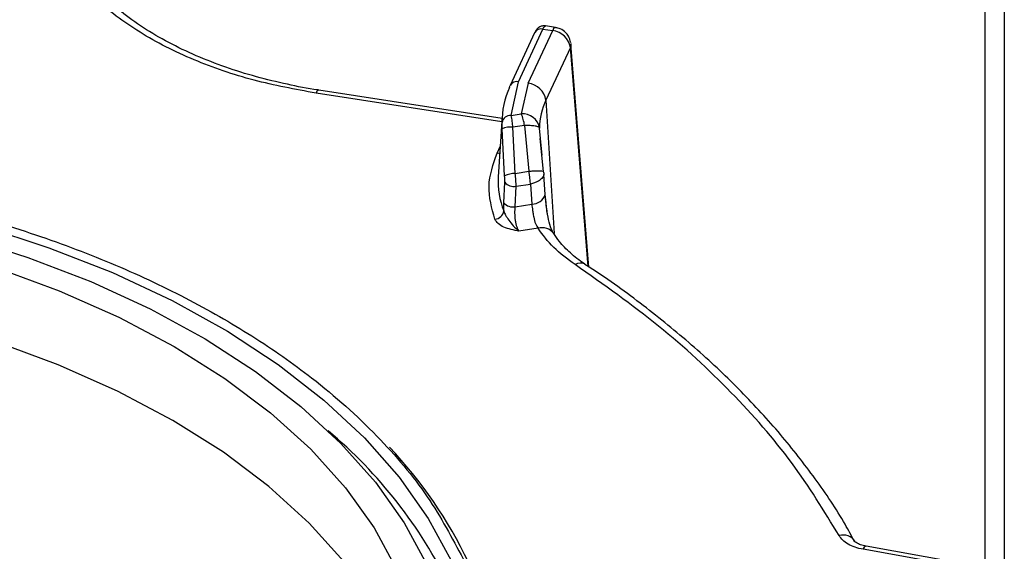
# Model space of a CAD drawing. Header units: inches. Extents: x 0.4 to 16.8, y 0 to 10.8.
# Tile 83 of 102: x 14.1454 to 14.3219, y 8.2933 to 8.3885. Entities that reach past the tile are written whole.
import ezdxf

# ---------------------------------------------------------------- set-up
doc = ezdxf.new("R2010")
doc.units = ezdxf.units.IN
doc.header["$MEASUREMENT"] = 0

msp = doc.modelspace()

# ---------------------------------------------------------------- linework, layer by layer
at = {"color": 7, "linetype": 'Continuous'}
for p, q in [((14.31844832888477, 8.288350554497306), (14.31844832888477, 8.534467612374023)), ((14.32185893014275, 8.51591707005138), (14.32185893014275, 8.003271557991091)), ((14.32189203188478, 8.51572778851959), (14.32189203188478, 8.0030822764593)), ((14.23479116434, 8.377384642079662), (14.23917475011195, 8.38682893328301)), ((14.23917475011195, 8.38682893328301), (14.24092557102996, 8.386558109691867)), ((14.24142709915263, 8.387121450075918), (14.23965794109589, 8.387395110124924)), ((14.23768679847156, 8.386180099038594), (14.23330321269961, 8.376735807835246)), ((14.23654198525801, 8.377113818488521), (14.24092557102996, 8.386558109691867)), ((14.23768679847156, 8.386180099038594), (14.23770181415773, 8.386211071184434)), ((14.24409027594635, 8.38352984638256), (14.23970669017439, 8.37408555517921)), ((14.24725754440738, 8.344293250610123), (14.24409027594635, 8.38352984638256)), ((14.2441833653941, 8.3842438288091), (14.24419577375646, 8.384143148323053)), ((14.2474210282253, 8.344188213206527), (14.24419577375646, 8.384143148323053)), ((14.23347863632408, 8.3713628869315), (14.23479116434, 8.377384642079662)), ((14.23654198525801, 8.377113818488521), (14.23528871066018, 8.371642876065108)), ((14.23179988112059, 8.370186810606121), (14.1984962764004, 8.3753383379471)), ((14.23184064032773, 8.370821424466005), (14.19899780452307, 8.37590167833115)), ((14.23970669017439, 8.37408555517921), (14.24117488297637, 8.350176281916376)), ((14.23186555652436, 8.371209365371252), (14.23116927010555, 8.36036830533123)), ((14.23347863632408, 8.3713628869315), (14.23528871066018, 8.371642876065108)), ((14.23229174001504, 8.360547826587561), (14.23184911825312, 8.36896887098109)), ((14.23588914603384, 8.369564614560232), (14.23378602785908, 8.36923929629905)), ((14.23419830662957, 8.360963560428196), (14.23378602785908, 8.36923929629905)), ((14.23588914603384, 8.369564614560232), (14.23667083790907, 8.361346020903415)), ((14.23874019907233, 8.367227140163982), (14.23856505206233, 8.369101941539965)), ((14.23928345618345, 8.361297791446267), (14.23866276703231, 8.367199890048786)), ((14.239017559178, 8.364258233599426), (14.23874019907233, 8.367227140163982)), ((14.23095343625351, 8.364583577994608), (14.23151814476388, 8.365800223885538)), ((14.23419830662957, 8.360963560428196), (14.23667083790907, 8.361346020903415)), ((14.23923852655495, 8.361285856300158), (14.23930428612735, 8.361189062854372)), ((14.23959392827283, 8.357198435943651), (14.23933842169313, 8.360790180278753)), ((14.23217049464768, 8.355711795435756), (14.23233824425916, 8.359380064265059)), ((14.23419464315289, 8.355000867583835), (14.23436448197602, 8.35866355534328)), ((14.23436448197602, 8.35866355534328), (14.23691838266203, 8.359058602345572)), ((14.23691838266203, 8.359058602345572), (14.23717340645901, 8.35546163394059)), ((14.23216897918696, 8.35423102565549), (14.23217049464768, 8.355711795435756)), ((14.23419464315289, 8.355000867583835), (14.23717340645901, 8.35546163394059)), ((14.23830877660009, 8.351140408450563), (14.23488540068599, 8.350610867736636)), ((14.3120769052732, 8.290823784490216), (14.29657025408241, 8.29360464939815)), ((14.31265603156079, 8.291374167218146), (14.29714938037, 8.29415503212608))]:
    msp.add_line(p, q, dxfattribs=at)
at = {"color": 7, "linetype": 'Continuous', "flags": 128}
for points in [[(14.24419577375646, 8.384143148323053), (14.24419313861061, 8.383919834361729), (14.24409027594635, 8.38352984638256)], [(14.23320881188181, 8.376360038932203), (14.23325287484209, 8.376604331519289), (14.23330321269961, 8.376735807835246)], [(14.23143932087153, 8.364572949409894), (14.23125238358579, 8.364561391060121), (14.23095343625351, 8.364583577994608)], [(13.98035424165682, 8.34867951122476), (13.99248380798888, 8.35243408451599), (14.00511505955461, 8.355589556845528), (14.01815939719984, 8.358123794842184), (14.03152532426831, 8.36001902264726), (14.04511908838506, 8.361261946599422), (14.0588453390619, 8.361843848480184), (14.07260779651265, 8.361760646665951), (14.08630992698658, 8.361012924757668), (14.0998556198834, 8.359605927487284), (14.11314986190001, 8.357549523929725), (14.12609940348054, 8.354858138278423), (14.13861341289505, 8.351550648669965), (14.15060411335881, 8.347650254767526), (14.16198739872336, 8.3431843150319), (14.17268342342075, 8.33818415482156), (14.18261716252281, 8.332684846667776), (14.19171893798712, 8.326724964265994), (14.19992490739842, 8.320346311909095), (14.20717751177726, 8.313593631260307), (14.21342587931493, 8.306514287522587), (14.21862618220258, 8.299157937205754), (14.22274194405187, 8.29157617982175)], [(14.23959389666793, 8.35719816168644), (14.23959982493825, 8.357276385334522), (14.23955631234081, 8.357602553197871)], [(13.97556201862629, 8.33994132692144), (13.98690746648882, 8.344113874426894), (13.99883968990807, 8.347699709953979), (14.01126787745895, 8.350671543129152), (14.02409744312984, 8.353006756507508), (14.03723074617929, 8.354687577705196), (14.05056783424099, 8.355701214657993), (14.06400720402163, 8.356039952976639), (14.07744657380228, 8.355701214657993), (14.09078366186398, 8.354687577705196), (14.10391696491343, 8.353006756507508), (14.11674653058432, 8.350671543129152), (14.12917471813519, 8.347699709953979), (14.14110694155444, 8.344113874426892), (14.15245238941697, 8.33994132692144), (14.16312471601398, 8.335213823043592), (14.17304269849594, 8.329967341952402), (14.18213085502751, 8.32424181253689), (14.19032001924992, 8.318080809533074), (14.19754786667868, 8.311531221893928), (14.20375938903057, 8.304642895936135), (14.20890731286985, 8.29746825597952), (14.21295245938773, 8.290061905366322)], [(14.1349439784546, 8.34969377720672), (14.14683317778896, 8.345923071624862), (14.15812561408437, 8.341583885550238), (14.16873992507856, 8.33670748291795), (14.1785996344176, 8.331328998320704), (14.18763370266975, 8.325487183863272), (14.19577703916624, 8.319224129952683), (14.20297097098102, 8.312584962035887), (14.20916366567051, 8.305617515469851), (14.21431050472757, 8.298371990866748), (14.21837440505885, 8.290900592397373)], [(14.21263555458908, 8.276886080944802), (14.20859901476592, 8.28427667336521), (14.20346204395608, 8.291436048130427), (14.1972637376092, 8.298309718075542), (14.19005126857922, 8.304845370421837), (14.18187952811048, 8.310993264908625), (14.17281070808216, 8.316706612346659), (14.16291382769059, 8.321941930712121), (14.15226420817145, 8.326659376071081), (14.14094289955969, 8.330823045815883), (14.12903606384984, 8.334401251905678), (14.1166343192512, 8.337366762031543), (14.10383205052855, 8.339697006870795), (14.09072669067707, 8.341374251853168), (14.07741797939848, 8.342385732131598), (14.06400720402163, 8.342723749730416), (14.05059642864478, 8.342385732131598), (14.03728771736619, 8.341374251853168), (14.02418235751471, 8.339697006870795), (14.01138008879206, 8.337366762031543), (13.99897834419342, 8.334401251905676), (13.98707150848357, 8.330823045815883), (13.97575019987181, 8.326659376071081)]]:
    msp.add_lwpolyline(points, dxfattribs=at)
at = {"color": 7, "linetype": 'Continuous'}
for centre, radius, start, end in [((14.23886926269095, 8.38549257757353), 0.001370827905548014, 77.12358508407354, 148.3902286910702), ((14.24159973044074, 8.38646286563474), 0.0006808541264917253, 104.6920754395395, 171.9585721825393), ((14.24052349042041, 8.382970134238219), 0.003610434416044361, 8.918319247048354, 83.60591903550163), ((14.24601451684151, 8.37028106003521), 0.01417533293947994, 154.6059035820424, 180.8018522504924), ((14.2344850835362, 8.376056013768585), 0.001363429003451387, 77.02691032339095, 150.09314413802), ((14.23613990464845, 8.373525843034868), 0.00361043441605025, 8.918319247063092, 83.60591903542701), ((14.19917034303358, 8.375243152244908), 0.0006807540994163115, 104.681880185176, 171.9623429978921), ((14.25041348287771, 8.3690102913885), 0.01184878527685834, 154.6379818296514, 179.5568137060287), ((14.23336335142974, 8.369822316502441), 0.001544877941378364, 85.72038431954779, 170.2973196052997), ((14.23554054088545, 8.36858482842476), 0.003068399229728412, 9.702281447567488, 94.70768490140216), ((14.22660001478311, 8.368006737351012), 0.009418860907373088, 9.52045735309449, 22.70885833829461), ((14.23325809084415, 8.365948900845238), 0.003332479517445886, 80.88470305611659, 115.0114995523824), ((14.24526663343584, 8.359514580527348), 0.01412319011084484, 176.5344468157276, 201.9690020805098), ((14.2341948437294, 8.356399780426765), 0.004563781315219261, 89.95652517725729, 114.6453985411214), ((14.22293505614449, 8.358702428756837), 0.01398786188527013, 1.459082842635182, 10.89395661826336), ((14.23392916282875, 8.36065578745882), 0.002039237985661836, 218.7253718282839, 282.3258677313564), ((14.23715825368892, 8.358037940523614), 0.002576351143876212, 270.3369861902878, 340.9764554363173), ((14.23376038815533, 8.357001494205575), 0.002047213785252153, 219.0484678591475, 282.2466189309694), ((14.23042535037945, 8.354510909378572), 0.001765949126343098, 274.7617148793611, 350.8807897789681), ((14.2390281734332, 8.348688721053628), 0.002555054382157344, 35.5896792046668, 106.3532324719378), ((14.24590452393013, 8.343143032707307), 0.001762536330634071, 61.55364277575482, 122.779985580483), ((14.14588911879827, 8.249568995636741), 0.08522027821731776, 26.03830701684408, 50.00863076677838), ((14.15303888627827, 8.256572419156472), 0.08063076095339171, 25.50370895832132, 43.36217208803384), ((14.29298685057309, 8.293619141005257), 0.002547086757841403, 32.10379802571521, 106.2695146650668), ((14.29726879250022, 8.293449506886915), 0.0007155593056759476, 99.60643190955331, 167.4780901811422)]:
    msp.add_arc(centre, radius, start, end, dxfattribs=at)
for points, knots in [([(14.1984962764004, 8.3753383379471), (14.19473998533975, 8.37604034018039), (14.18702062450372, 8.37748298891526), (14.17629802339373, 8.381205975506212), (14.16656980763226, 8.386122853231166), (14.15855259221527, 8.39217364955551), (14.15272840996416, 8.399009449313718), (14.14942433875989, 8.406225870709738), (14.14841483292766, 8.413425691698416), (14.14960834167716, 8.418058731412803), (14.15018911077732, 8.420313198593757)], [0, 0, 0, 0, 0.1171850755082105, 0.240821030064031, 0.3691652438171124, 0.4999999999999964, 0.6308347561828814, 0.7591789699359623, 0.8828149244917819, 1, 1, 1, 1]), ([(14.19899848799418, 8.375906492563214), (14.1989333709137, 8.375914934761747), (14.1970124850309, 8.376163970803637), (14.19323687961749, 8.376929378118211), (14.18768976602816, 8.378251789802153), (14.18221077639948, 8.37996686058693), (14.17694070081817, 8.382012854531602), (14.17199923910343, 8.384379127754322), (14.16747701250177, 8.387031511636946), (14.16344528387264, 8.389936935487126), (14.15995911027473, 8.393061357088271), (14.15705286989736, 8.396376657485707), (14.15477519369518, 8.399867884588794), (14.15310999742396, 8.403487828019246), (14.15262074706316, 8.405944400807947), (14.15237508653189, 8.407177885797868)], [0, 0, 0, 0, 0.002540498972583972, 0.07494206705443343, 0.1519396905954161, 0.231496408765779, 0.3127925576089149, 0.3952113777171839, 0.478385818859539, 0.5621611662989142, 0.6466010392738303, 0.7320180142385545, 0.8191278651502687, 0.9091811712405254, 0.9999999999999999, 0.9999999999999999, 0.9999999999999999, 0.9999999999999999]), ([(14.23965985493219, 8.387394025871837), (14.23949027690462, 8.387404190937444), (14.23911839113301, 8.38742648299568), (14.23858107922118, 8.38722282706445), (14.23809526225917, 8.386858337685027), (14.23787557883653, 8.386488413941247), (14.2377760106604, 8.386320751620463)], [0, 0, 0, 0, 0.2170108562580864, 0.4759062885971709, 0.7624624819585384, 1, 1, 1, 1]), ([(14.23917475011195, 8.38682893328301), (14.23926189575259, 8.386997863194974), (14.23944035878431, 8.387343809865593), (14.23958291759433, 8.387366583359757), (14.23965586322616, 8.387378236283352)], [0, 0, 0, 0, 0.4883120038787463, 1, 1, 1, 1]), ([(14.24416785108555, 8.384380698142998), (14.24405645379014, 8.384794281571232), (14.24387483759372, 8.385468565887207), (14.24318821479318, 8.386311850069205), (14.24240167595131, 8.386904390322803), (14.24171959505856, 8.387025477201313), (14.24142253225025, 8.38707821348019)], [0, 0, 0, 0, 0.3071967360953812, 0.5008371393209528, 0.7826024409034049, 1, 1, 1, 1]), ([(14.23378602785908, 8.36923929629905), (14.23375109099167, 8.369587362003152), (14.23369347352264, 8.370161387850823), (14.23358295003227, 8.370875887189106), (14.23351499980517, 8.371193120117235), (14.23347863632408, 8.3713628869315)], [0, 0, 0, 0, 0.4172664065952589, 0.6881508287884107, 1, 1, 1, 1]), ([(14.23184911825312, 8.36896887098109), (14.23184897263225, 8.369189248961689), (14.23184868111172, 8.369630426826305), (14.23184327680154, 8.369931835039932), (14.23184057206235, 8.3700826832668)], [0, 0, 0, 0, 0.4995218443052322, 0.9999999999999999, 0.9999999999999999, 0.9999999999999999, 0.9999999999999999]), ([(14.23856505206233, 8.369101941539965), (14.23851727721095, 8.369164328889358), (14.23841887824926, 8.369292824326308), (14.23781486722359, 8.369445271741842), (14.23694665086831, 8.369547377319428), (14.23623477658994, 8.369558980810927), (14.23588914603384, 8.369564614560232)], [0, 0, 0, 0, 0.2427609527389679, 0.5000000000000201, 0.757239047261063, 1, 1, 1, 1]), ([(13.89842726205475, 8.27633140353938), (13.89847004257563, 8.276911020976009), (13.898751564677, 8.28072525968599), (13.90119801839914, 8.287675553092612), (13.90551571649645, 8.29712946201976), (13.91171320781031, 8.306329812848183), (13.91953117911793, 8.31517560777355), (13.9288886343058, 8.323512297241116), (13.93961601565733, 8.331190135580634), (13.95154976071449, 8.338152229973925), (13.96576289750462, 8.344909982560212), (13.98239369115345, 8.351122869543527), (14.00130412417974, 8.356349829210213), (14.02079962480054, 8.360112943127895), (14.04094254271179, 8.362481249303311), (14.06184666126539, 8.36341272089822), (14.08163047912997, 8.362832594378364), (14.09979197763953, 8.361082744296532), (14.11615726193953, 8.358497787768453), (14.13209750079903, 8.35494531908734), (14.14741974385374, 8.350425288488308), (14.16186095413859, 8.34502514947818), (14.17516127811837, 8.338831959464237), (14.18721934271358, 8.331942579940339), (14.19893333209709, 8.323738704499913), (14.20965777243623, 8.314132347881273), (14.21885365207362, 8.303237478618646), (14.22288057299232, 8.295643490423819), (14.22486336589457, 8.291904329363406)], [0, 0, 0, 0, 0.006506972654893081, 0.04281987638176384, 0.07912905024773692, 0.1162146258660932, 0.1532963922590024, 0.1903819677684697, 0.2274637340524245, 0.2637766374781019, 0.3000858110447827, 0.3465345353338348, 0.3917130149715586, 0.4355309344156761, 0.4793522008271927, 0.5245306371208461, 0.5709760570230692, 0.607288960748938, 0.6435981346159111, 0.6806837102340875, 0.7177654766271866, 0.7548510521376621, 0.7919328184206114, 0.8282457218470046, 0.8645548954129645, 0.9110036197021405, 0.956179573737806, 1, 1, 1, 1]), ([(14.23233824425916, 8.359380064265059), (14.2323416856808, 8.359565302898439), (14.23234857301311, 8.359936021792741), (14.23231069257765, 8.360343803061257), (14.23229174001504, 8.360547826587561)], [0, 0, 0, 0, 0.4996741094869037, 0.9999999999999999, 0.9999999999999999, 0.9999999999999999, 0.9999999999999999]), ([(14.23436448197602, 8.35866355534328), (14.23436109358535, 8.359011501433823), (14.23435402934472, 8.359736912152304), (14.23425160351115, 8.360543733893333), (14.23419830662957, 8.360963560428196)], [0, 0, 0, 0, 0.4796539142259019, 1, 1, 1, 1]), ([(14.23667083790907, 8.361346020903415), (14.2369251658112, 8.361373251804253), (14.23739219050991, 8.36142325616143), (14.23807777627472, 8.361459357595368), (14.23874051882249, 8.361454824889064), (14.23919923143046, 8.361395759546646), (14.23922997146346, 8.361309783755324), (14.23923852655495, 8.361285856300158)], [0, 0, 0, 0, 0.1935572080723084, 0.3554309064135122, 0.5833051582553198, 0.8840319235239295, 1, 1, 1, 1]), ([(14.23930428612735, 8.361189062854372), (14.23932591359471, 8.36097821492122), (14.23937071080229, 8.360541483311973), (14.23891972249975, 8.359939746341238), (14.23829163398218, 8.359518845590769), (14.23763297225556, 8.359229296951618), (14.23717033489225, 8.359118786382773), (14.23691838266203, 8.359058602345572)], [0, 0, 0, 0, 0.2410312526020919, 0.4992506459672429, 0.6948242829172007, 0.833801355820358, 1, 1, 1, 1]), ([(14.24013617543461, 8.353024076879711), (14.24012849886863, 8.353055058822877), (14.2399397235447, 8.353816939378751), (14.23974478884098, 8.355516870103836), (14.23961915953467, 8.356907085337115), (14.23955631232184, 8.357602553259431)], [0, 0, 0, 0, 0.02074400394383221, 0.5101182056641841, 1, 1, 1, 1]), ([(14.2410970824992, 8.350190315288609), (14.24100143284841, 8.35035965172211), (14.24080855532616, 8.350701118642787), (14.24045104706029, 8.351643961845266), (14.24007098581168, 8.35315585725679), (14.23975116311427, 8.355250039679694), (14.23964724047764, 8.35653781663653), (14.23959392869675, 8.357198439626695)], [0, 0, 0, 0, 0.114297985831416, 0.2304818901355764, 0.4716904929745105, 0.728979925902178, 1, 1, 1, 1]), ([(14.23488540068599, 8.350610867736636), (14.23474887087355, 8.350860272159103), (14.23453921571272, 8.351243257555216), (14.2343506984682, 8.351974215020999), (14.23421236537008, 8.35277650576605), (14.23413908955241, 8.353864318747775), (14.23417612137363, 8.354621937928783), (14.23419464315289, 8.355000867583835)], [0, 0, 0, 0, 0.2390291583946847, 0.3670531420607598, 0.5007211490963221, 0.7502814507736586, 1, 1, 1, 1]), ([(14.23717340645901, 8.35546163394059), (14.23722091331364, 8.355094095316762), (14.23726979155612, 8.35471594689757), (14.23733933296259, 8.354200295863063), (14.23739613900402, 8.353792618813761), (14.23754187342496, 8.352982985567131), (14.23781613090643, 8.351914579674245), (14.23814440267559, 8.351398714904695), (14.23830877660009, 8.351140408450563)], [0, 0, 0, 0, 0.2497343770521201, 0.2569434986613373, 0.3200067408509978, 0.5002986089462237, 0.7497869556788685, 1, 1, 1, 1]), ([(14.23216897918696, 8.35423102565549), (14.23226333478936, 8.35398343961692), (14.23247087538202, 8.353438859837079), (14.23310213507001, 8.352546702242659), (14.23389132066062, 8.351478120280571), (14.23453279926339, 8.350918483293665), (14.23488540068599, 8.350610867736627)], [0, 0, 0, 0, 0.1824730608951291, 0.4013600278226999, 0.6709456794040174, 1, 1, 1, 1]), ([(14.23488540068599, 8.350610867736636), (14.23393283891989, 8.350804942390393), (14.23250960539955, 8.351094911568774), (14.23107223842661, 8.351937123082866), (14.23073899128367, 8.352479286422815), (14.23057194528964, 8.352751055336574)], [0, 0, 0, 0, 0.5023270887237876, 0.7505326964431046, 1, 1, 1, 1]), ([(14.24677707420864, 8.344683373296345), (14.24672491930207, 8.34471400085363), (14.24567372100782, 8.345331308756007), (14.24406518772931, 8.346711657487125), (14.24218735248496, 8.348545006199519), (14.24144881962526, 8.34973262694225), (14.24114998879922, 8.350213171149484)], [0, 0, 0, 0, 0.01895256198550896, 0.3819947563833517, 0.7499379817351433, 1, 1, 1, 1]), ([(14.2922732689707, 8.296064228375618), (14.28958841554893, 8.30046481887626), (14.28420485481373, 8.309288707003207), (14.27319962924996, 8.321834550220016), (14.26033967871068, 8.333778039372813), (14.25007125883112, 8.341015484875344), (14.24495026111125, 8.344624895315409)], [0, 0, 0, 0, 0.2493566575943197, 0.4999999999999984, 0.7506433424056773, 1, 1, 1, 1]), ([(14.29503980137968, 8.294955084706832), (14.29448670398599, 8.29600651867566), (14.2924640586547, 8.299851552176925), (14.28806709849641, 8.306295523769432), (14.28188527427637, 8.31425185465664), (14.27482360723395, 8.32194326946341), (14.26700308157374, 8.329366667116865), (14.25836493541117, 8.336453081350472), (14.25157492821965, 8.341550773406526), (14.24746504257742, 8.344164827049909), (14.24670690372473, 8.344647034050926)], [0, 0, 0, 0, 0.05699229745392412, 0.2084175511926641, 0.3599059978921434, 0.5114182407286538, 0.6629179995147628, 0.8143737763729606, 0.9657580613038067, 1, 1, 1, 1]), ([(14.29657025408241, 8.29360464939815), (14.29607902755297, 8.29371393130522), (14.29509694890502, 8.293932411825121), (14.29386063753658, 8.294509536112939), (14.29285542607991, 8.295218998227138), (14.29246713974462, 8.295782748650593), (14.2922732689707, 8.296064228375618)], [0, 0, 0, 0, 0.2502574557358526, 0.5003241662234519, 0.7505126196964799, 0.9999999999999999, 0.9999999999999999, 0.9999999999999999, 0.9999999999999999]), ([(14.29714787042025, 8.294155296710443), (14.29678410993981, 8.294239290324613), (14.2961079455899, 8.294395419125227), (14.29548801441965, 8.294695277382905), (14.29518257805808, 8.294922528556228), (14.29515252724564, 8.294964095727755), (14.29513852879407, 8.29498345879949)], [0, 0, 0, 0, 0.3075378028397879, 0.5716566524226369, 0.8004665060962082, 1, 1, 1, 1])]:
    msp.add_open_spline(points, degree=3, knots=knots, dxfattribs=at)
for points in [[(14.23057194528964, 8.352751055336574), (14.23000936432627, 8.354729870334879), (14.22888420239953, 8.35868750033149), (14.23026369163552, 8.36261821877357), (14.23095343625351, 8.364583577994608)], [(14.24495026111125, 8.344624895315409), (14.24358401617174, 8.345622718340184), (14.24085152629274, 8.347618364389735), (14.23915635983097, 8.349966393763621), (14.23830877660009, 8.351140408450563)]]:
    msp.add_open_spline(points, degree=3, dxfattribs=at)

doc.saveas('drawing.dxf')
